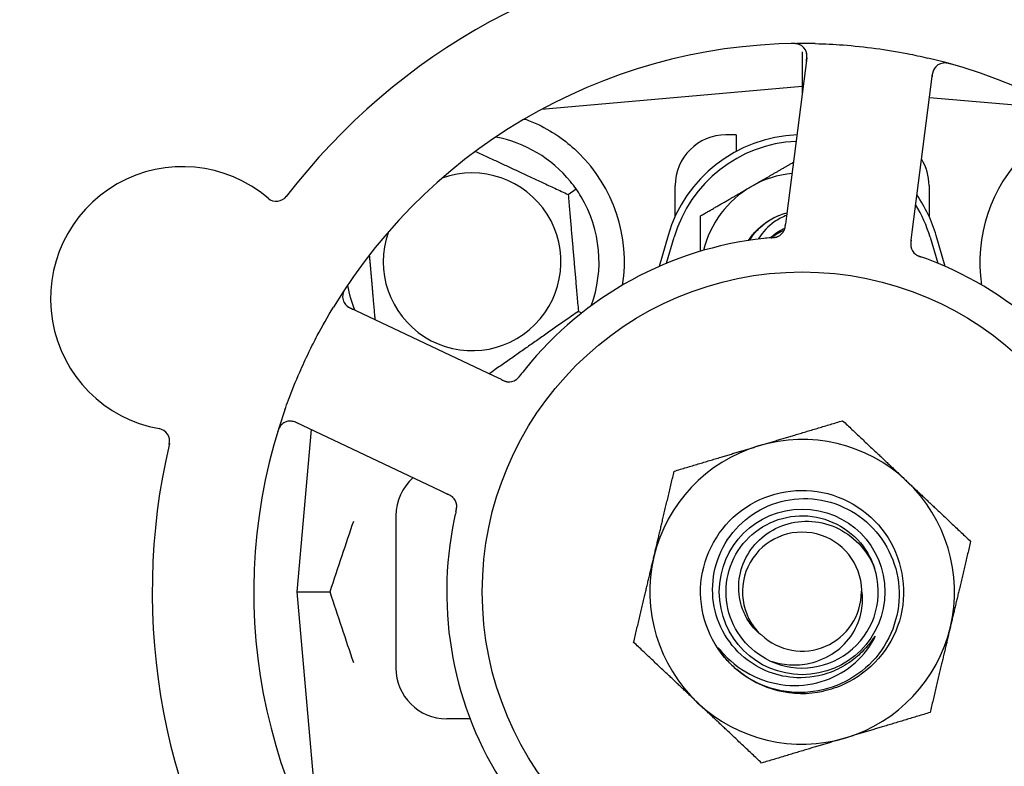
# Model space of a CAD drawing. Header units: inches. Extents: x 5 to 1128, y -85 to 748.
# Tile 77 of 256: x 158.49 to 160.92, y 227.17 to 229.01. Entities that reach past the tile are written whole.
import ezdxf

# ---------------------------------------------------------------- set-up
doc = ezdxf.new("R2010")
doc.units = ezdxf.units.IN
doc.header["$LTSCALE"] = 32
doc.header["$MEASUREMENT"] = 0
doc.layers.add('Dimension (ANSI)', color=7, linetype='Continuous', lineweight=25)
doc.layers.add('Visible (ANSI)', color=7, linetype='Continuous', lineweight=30)
doc.styles.add('Note Text (ANSI)', font='tahoma.ttf')
doc.dimstyles.new('SB Fraction-16 (ANSI)', dxfattribs={"dimscale": 32, "dimtxt": 0.125, "dimasz": 0.098425, "dimexe": 0.125, "dimexo": 0.0625, "dimgap": 0.031496, "dimtad": 0, "dimtih": 1, "dimtoh": 1, "dimdec": 4, "dimrnd": 1e-08, "dimzin": 0, "dimdsep": 46, "dimlunit": 5, "dimtxsty": 'Note Text (ANSI)', "dimcen": 0.09, "dimdle": 0.393701, "dimclrd": 256, "dimclre": 256, "dimclrt": 256, "dimadec": 0, "dimazin": 3, "dimtfac": 0.96, "dimtofl": 0, "dimtmove": 0, "dimatfit": 3, "dimfxl": 1, "dimfrac": 2, "dimtolj": 1, "dimtzin": 12, "dimlwd": -1, "dimlwe": -1, "dimarcsym": 0})

# ---------------------------------------------------------------- blocks, each defined once
blk = doc.blocks.new('*D16')
at = {"layer": 'Defpoints', "color": 0, "transparency": 16777216}
for p in [(170.3073, 471.9837), (79.417, 159.272), (130.3698, 159.272)]:
    blk.add_point(p, dxfattribs=at)
at = {"layer": 'Dimension (ANSI)', "transparency": 16777216}
for p, q in [((168.3073, 471.9837), (75.417, 471.9837)), ((79.417, 468.8341), (79.417, 327.6609)), ((79.417, 162.4216), (79.417, 320.5948)), ((128.3698, 159.272), (75.417, 159.272))]:
    blk.add_line(p, q, dxfattribs=at)
for points in [[(78.8921, 468.8341), (79.9419, 468.8341), (79.417, 471.9837)], [(78.8921, 162.4216), (79.9419, 162.4216), (79.417, 159.272)]]:
    blk.add_solid(points, dxfattribs=at)
at = {"layer": 'Dimension (ANSI)', "transparency": 16777216, "insert": (67.2142, 326.653), "char_height": 4, "attachment_point": 1, "style": 'Note Text (ANSI)'}
blk.add_mtext('\\A1;312 11/16', dxfattribs=at)

msp = doc.modelspace()

# ---------------------------------------------------------------- linework, layer by layer
at = {"layer": 'Visible (ANSI)'}
for p, q in [((160.418, 228.93144), (160.418, 228.84545)), ((160.42977, 228.91633), (160.37972, 228.52652)), ((160.68868, 228.48685), (160.73873, 228.87666)), ((160.418, 228.84545), (159.77602, 228.78928)), ((160.418, 228.84545), (160.418, 228.82469)), ((160.42064, 228.84522), (160.418, 228.84545)), ((161.05999, 228.78928), (160.73121, 228.81805)), ((159.77925, 228.79103), (159.77925, 228.78957)), ((160.2555, 228.7267), (160.2305, 228.7267)), ((160.2555, 228.7267), (160.2555, 228.68587)), ((159.84197, 228.57978), (159.86149, 228.59344)), ((160.1055, 228.52616), (160.1055, 228.6017)), ((160.7305, 228.6017), (160.7305, 228.52616)), ((160.37972, 228.52652), (160.37718, 228.50679)), ((160.088, 228.4792), (160.06567, 228.40263)), ((160.08426, 228.41055), (160.103, 228.47483)), ((160.68615, 228.46714), (160.68868, 228.48685)), ((160.733, 228.47483), (160.75175, 228.41055)), ((160.77034, 228.40263), (160.748, 228.4792)), ((159.65982, 228.13266), (159.30455, 228.30072)), ((159.86713, 228.2922), (159.87556, 228.28827)), ((159.67778, 228.12416), (159.65982, 228.13266)), ((159.17135, 228.01913), (159.52662, 227.85108)), ((159.20921, 228.00123), (159.17425, 227.6017)), ((159.52662, 227.85108), (159.5446, 227.84257)), ((159.418, 227.7892), (159.418, 227.4142)), ((159.17425, 227.6017), (159.25572, 227.6017)), ((159.17425, 227.6017), (159.23042, 226.95972)), ((159.60071, 227.2892), (159.543, 227.2892))]:
    msp.add_line(p, q, dxfattribs=at)
for radius in [0.7875, 0.20385]:
    msp.add_circle((160.418, 227.6017), radius, dxfattribs=at)
for centre, radius, start, end in [((160.418, 227.6017), 1.6, 94.81714, 142.5497), ((160.418, 227.6017), 1.35, 88.62287, 148.74397), ((160.39877, 228.92031), 0.03125, 352.68342, 90.83549), ((160.418, 227.6017), 1.35, 16.62287, 76.74397), ((160.76973, 228.87268), 0.03125, 74.53135, 172.68342), ((159.6055, 228.4142), 0.3125, 39.15807, 79.28378), ((160.418, 228.38295), 0.34375, 92.10255, 163.7398), ((160.418, 228.38295), 0.32812, 92.55546, 163.7398), ((160.2305, 228.6017), 0.125, 90, 180), ((159.6055, 228.4142), 0.375, 351.21293, 45.72238), ((160.6055, 228.6017), 0.125, 0, 31.69426), ((161.2305, 228.4142), 0.375, 134.27762, 188.78707), ((158.89257, 228.32331), 0.325, 49.56477, 259.80207), ((159.6055, 228.4142), 0.21875, 160.34111, 109.65889), ((160.418, 228.38295), 0.25, 95.68783, 120), ((160.418, 228.38295), 0.25, 120, 166.26096), ((159.12363, 228.59447), 0.03125, 229.56477, 322.51231), ((159.6055, 228.4142), 0.3125, 339.72028, 30.84193), ((160.418, 228.38295), 0.34375, 16.2602, 34.73634), ((160.418, 228.38295), 0.32812, 16.2602, 31.61609), ((160.418, 228.38295), 0.15625, 105.94214, 109.71036), ((160.418, 228.38295), 0.11727, 112.2465, 129.43252), ((160.34545, 228.50504), 0.03125, 293.46904, 335.46837), ((160.418, 227.6017), 0.875, 96.19111, 141.17573), ((160.71641, 228.45741), 0.03125, 190.67765, 232.13682), ((160.418, 227.6017), 0.875, 24.19111, 69.17573), ((159.31792, 228.32897), 0.03125, 146.53135, 244.68342), ((159.6055, 228.4142), 0.3125, 190.71622, 202.42184), ((159.69638, 228.14993), 0.03125, 262.67765, 304.13682), ((160.418, 227.6017), 1.35, 160.62287, 220.74397), ((159.15799, 227.99089), 0.03125, 64.68342, 162.83549), ((158.8295, 227.97269), 0.03125, 346.85452, 79.80207), ((160.418, 227.6017), 1.6, 166.81714, 214.5497), ((160.418, 227.6017), 0.375, 106.68342, 166.68342), ((160.418, 227.6017), 0.375, 46.68342, 106.68342), ((159.543, 227.7892), 0.125, 131.64189, 180), ((160.418, 227.6017), 0.375, 346.68342, 46.68342), ((159.53645, 227.81185), 0.03125, 5.46904, 47.46837), ((160.418, 227.6017), 0.875, 168.19111, 213.17573), ((160.418, 227.6017), 0.14696, 1.25861, 225.29572), ((160.418, 227.6017), 0.375, 166.68342, 226.68342), ((160.418, 227.6017), 0.1875, 244.71096, 18.15663), ((160.418, 227.6017), 0.14583, 226.55117, 0.00317), ((160.418, 227.6017), 0.375, 286.68342, 346.68342), ((159.543, 227.4142), 0.125, 180, 270), ((160.418, 227.6017), 0.25, 226.19222, 229.96044), ((160.418, 227.6017), 0.25, 229.96044, 282.10596), ((160.418, 227.6017), 0.375, 226.68342, 286.68342)]:
    msp.add_arc(centre, radius, start, end, dxfattribs=at)
for points, knots in [([(160.41195, 228.94865), (160.41169, 228.94876), (160.41136, 228.9489), (160.41024, 228.94935), (160.40936, 228.94966), (160.40734, 228.95023), (160.40611, 228.95052), (160.40394, 228.95088), (160.40325, 228.95097), (160.4015, 228.95118), (160.4004, 228.95128), (160.39807, 228.95142), (160.39681, 228.95146), (160.39485, 228.95148), (160.39411, 228.95148), (160.39266, 228.95146), (160.39195, 228.95145), (160.39123, 228.95144)], [0.051298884, 0.051298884, 0.051298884, 0.051298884, 0.057269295, 0.057269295, 0.069785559, 0.069785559, 0.08363266, 0.08363266, 0.08945843, 0.08945843, 0.097820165, 0.097820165, 0.107290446, 0.107290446, 0.113094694, 0.113094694, 0.118968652, 0.118968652, 0.118968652, 0.118968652]), ([(160.45045, 228.95131), (160.47337, 228.95076), (160.49613, 228.94963), (160.54547, 228.94594), (160.57234, 228.94312), (160.62529, 228.93595), (160.65107, 228.93169), (160.69366, 228.92337), (160.71062, 228.91972), (160.72756, 228.91573)], [-0.73118965, -0.73118965, -0.73118965, -0.73118965, -0.55244576, -0.55244576, -0.34137939, -0.34137939, -0.13566771, -0.13566771, 0, 0, 0, 0]), ([(160.42874, 228.90829), (160.42886, 228.90922), (160.42898, 228.91017), (160.42941, 228.91383), (160.42965, 228.91654), (160.42976, 228.92109), (160.42968, 228.92304), (160.42933, 228.92621), (160.42907, 228.92763), (160.4285, 228.92984), (160.42824, 228.93066), (160.42794, 228.93151), (160.42788, 228.93169), (160.42782, 228.93184)], [0, 0, 0, 0, 0.007248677, 0.007248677, 0.028564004, 0.028564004, 0.047482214, 0.047482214, 0.065361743, 0.065361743, 0.076705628, 0.076705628, 0.079955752, 0.079955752, 0.079955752, 0.079955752]), ([(160.78487, 228.9009), (160.78427, 228.90107), (160.78367, 228.90124), (160.78205, 228.90168), (160.78101, 228.90195), (160.77907, 228.90242), (160.77817, 228.90262), (160.77584, 228.90309), (160.77439, 228.90332), (160.77186, 228.90363), (160.77073, 228.90372), (160.7688, 228.90379), (160.76797, 228.90378), (160.76632, 228.90371), (160.76552, 228.90363), (160.76463, 228.90351), (160.76444, 228.90348), (160.76428, 228.90345)], [0, 0, 0, 0, 0.005149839, 0.005149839, 0.013554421, 0.013554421, 0.020527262, 0.020527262, 0.031641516, 0.031641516, 0.041623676, 0.041623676, 0.051235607, 0.051235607, 0.06373445, 0.06373445, 0.067355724, 0.067355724, 0.067355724, 0.067355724]), ([(160.74448, 228.8911), (160.74431, 228.89086), (160.74411, 228.89056), (160.74313, 228.88905), (160.74229, 228.88751), (160.74104, 228.88459), (160.74053, 228.88317), (160.73947, 228.87944), (160.73895, 228.87705), (160.73837, 228.87353), (160.73822, 228.8725), (160.73794, 228.87051), (160.73782, 228.86955), (160.7377, 228.8686)], [0.058736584, 0.058736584, 0.058736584, 0.058736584, 0.064782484, 0.064782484, 0.086145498, 0.086145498, 0.103238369, 0.103238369, 0.123434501, 0.123434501, 0.131598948, 0.131598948, 0.13893919, 0.13893919, 0.13893919, 0.13893919]), ([(159.73661, 228.76554), (159.7474, 228.76151), (159.75843, 228.75679), (159.78655, 228.74321), (159.80618, 228.73184), (159.8399, 228.7075), (159.85432, 228.69535), (159.8673, 228.68269)], [1.39731378, 1.39731378, 1.39731378, 1.39731378, 1.49356897, 1.49356897, 1.66386875, 1.66386875, 1.79881771, 1.79881771, 1.79881771, 1.79881771]), ([(160.2862, 228.46667), (160.29092, 228.4742), (160.29629, 228.48133), (160.30227, 228.48793), (160.31942, 228.50684), (160.34141, 228.52112), (160.36542, 228.52974)], [9.99046979, 9.99046979, 9.99046979, 9.99046979, 10.16152319, 10.16152319, 10.16152319, 10.65156368, 10.65156368, 10.65156368, 10.65156368]), ([(160.28866, 228.46709), (160.29015, 228.46955), (160.29172, 228.47198), (160.29976, 228.48366), (160.3072, 228.49221), (160.32999, 228.51309), (160.34694, 228.52341), (160.3653, 228.53005)], [-0.25639672, -0.25639672, -0.25639672, -0.25639672, -0.23449039, -0.23449039, -0.1487662, -0.1487662, 0, 0, 0, 0]), ([(160.38, 228.52869), (160.36926, 228.52444), (160.35903, 228.51895), (160.33432, 228.50159), (160.3213, 228.48808), (160.31083, 228.47161), (160.31033, 228.4708), (160.30984, 228.46999)], [-0.61635944, -0.61635944, -0.61635944, -0.61635944, -0.52774982, -0.52774982, -0.38555901, -0.38555901, -0.37828525, -0.37828525, -0.37828525, -0.37828525]), ([(160.33977, 228.4732), (160.34162, 228.47496), (160.34352, 228.47667), (160.35452, 228.48591), (160.36463, 228.49212), (160.37546, 228.49677)], [-2.04013267, -2.04013267, -2.04013267, -2.04013267, -2.02048123, -2.02048123, -1.92997412, -1.92997412, -1.92997412, -1.92997412]), ([(160.37333, 228.49092), (160.37337, 228.491), (160.37341, 228.49109), (160.37354, 228.49136), (160.37364, 228.49157), (160.37405, 228.49248), (160.3744, 228.49335), (160.37513, 228.4955), (160.37551, 228.49688), (160.37614, 228.49973), (160.37641, 228.50122), (160.37673, 228.50338), (160.37683, 228.50405), (160.37696, 228.50507), (160.37701, 228.50541), (160.37709, 228.50608), (160.37714, 228.50641), (160.37718, 228.50674)], [0.038929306, 0.038929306, 0.038929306, 0.038929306, 0.040726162, 0.040726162, 0.043941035, 0.043941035, 0.054249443, 0.054249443, 0.066768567, 0.066768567, 0.078206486, 0.078206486, 0.083402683, 0.083402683, 0.086046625, 0.086046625, 0.088630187, 0.088630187, 0.088630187, 0.088630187]), ([(160.37369, 228.49164), (160.37369, 228.49164), (160.37369, 228.49165), (160.37372, 228.49171), (160.37382, 228.49192), (160.3741, 228.49255), (160.37431, 228.49305), (160.37474, 228.49418), (160.37496, 228.49482), (160.37521, 228.49563), (160.37527, 228.49584), (160.37569, 228.49737), (160.37608, 228.49916), (160.37655, 228.50207), (160.37668, 228.50294), (160.37686, 228.50431), (160.37692, 228.50478), (160.37705, 228.50574), (160.37711, 228.50625), (160.37718, 228.50674)], [0.028019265, 0.028019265, 0.028019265, 0.028019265, 0.028672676, 0.028672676, 0.033062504, 0.033062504, 0.040781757, 0.040781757, 0.051074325, 0.051074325, 0.054504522, 0.054504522, 0.075062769, 0.075062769, 0.083066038, 0.083066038, 0.087153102, 0.087153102, 0.091266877, 0.091266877, 0.091266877, 0.091266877]), ([(160.34205, 228.4734), (160.34158, 228.47336), (160.34107, 228.47331), (160.34052, 228.47326), (160.33564, 228.47283), (160.32898, 228.47218), (160.32364, 228.4716)], [0.48080563, 0.48080563, 0.48080563, 0.48080563, 0.5329828, 0.5329828, 0.5329828, 1, 1, 1, 1]), ([(160.34209, 228.4734), (160.34239, 228.47343), (160.34269, 228.47345), (160.34349, 228.47353), (160.344, 228.47357), (160.34558, 228.47372), (160.34667, 228.47384), (160.34893, 228.47412), (160.35012, 228.4743), (160.35244, 228.47472), (160.35353, 228.47497), (160.35567, 228.47555), (160.35662, 228.47588), (160.35777, 228.47633), (160.35808, 228.47646), (160.35832, 228.47656)], [0.001596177, 0.001596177, 0.001596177, 0.001596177, 0.00393777, 0.00393777, 0.007842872, 0.007842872, 0.016055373, 0.016055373, 0.025513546, 0.025513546, 0.037191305, 0.037191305, 0.054193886, 0.054193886, 0.06155888, 0.06155888, 0.06155888, 0.06155888]), ([(160.34209, 228.4734), (160.34263, 228.47345), (160.34318, 228.4735), (160.34426, 228.47359), (160.34481, 228.47364), (160.34661, 228.47382), (160.34788, 228.47396), (160.34994, 228.47425), (160.35078, 228.47438), (160.35268, 228.47474), (160.35367, 228.47497), (160.35541, 228.47545), (160.35618, 228.47571), (160.35738, 228.47616), (160.35788, 228.47637), (160.35817, 228.47649), (160.35821, 228.47651), (160.35822, 228.47652), (160.35822, 228.47652), (160.35822, 228.47652)], [0, 0, 0, 0, 0.004180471, 0.004180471, 0.008305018, 0.008305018, 0.018114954, 0.018114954, 0.025612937, 0.025612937, 0.036850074, 0.036850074, 0.047489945, 0.047489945, 0.056089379, 0.056089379, 0.058286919, 0.058286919, 0.058652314, 0.058652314, 0.058652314, 0.058652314]), ([(160.68615, 228.46714), (160.68608, 228.46662), (160.68602, 228.46609), (160.68589, 228.46506), (160.68582, 228.46456), (160.68569, 228.46343), (160.68562, 228.46281), (160.68539, 228.46059), (160.68528, 228.45917), (160.68522, 228.45693), (160.68523, 228.45596), (160.68534, 228.4542), (160.68542, 228.45343), (160.6856, 228.45217), (160.6857, 228.45162), (160.68576, 228.45129), (160.68577, 228.45125), (160.68577, 228.45125), (160.68577, 228.45125), (160.68577, 228.45125)], [0, 0, 0, 0, 0.004355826, 0.004355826, 0.008687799, 0.008687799, 0.014307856, 0.014307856, 0.029588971, 0.029588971, 0.043844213, 0.043844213, 0.054171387, 0.054171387, 0.06195455, 0.06195455, 0.063871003, 0.063871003, 0.063878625, 0.063878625, 0.063878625, 0.063878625]), ([(160.68615, 228.4671), (160.68611, 228.4668), (160.68607, 228.46651), (160.68586, 228.46489), (160.6857, 228.46352), (160.68542, 228.46066), (160.68532, 228.45914), (160.68527, 228.45644), (160.68531, 228.45522), (160.68549, 228.45296), (160.68566, 228.45188), (160.68583, 228.45098), (160.68586, 228.45085), (160.68588, 228.45073)], [0, 0, 0, 0, 0.002309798, 0.002309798, 0.012623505, 0.012623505, 0.02433842, 0.02433842, 0.035397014, 0.035397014, 0.047442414, 0.047442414, 0.049661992, 0.049661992, 0.049661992, 0.049661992]), ([(160.69664, 228.43321), (160.69682, 228.43307), (160.69706, 228.43288), (160.69776, 228.43236), (160.69829, 228.43199), (160.69942, 228.43127), (160.70002, 228.4309), (160.70126, 228.43023), (160.70188, 228.42991), (160.70339, 228.42918), (160.70433, 228.42876), (160.70574, 228.42817), (160.70616, 228.428), (160.70771, 228.42739), (160.70887, 228.42696), (160.71039, 228.42641), (160.71077, 228.42627), (160.71132, 228.42608), (160.71148, 228.42602), (160.71165, 228.42596)], [0.044252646, 0.044252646, 0.044252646, 0.044252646, 0.05067159, 0.05067159, 0.061250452, 0.061250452, 0.07105005, 0.07105005, 0.078610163, 0.078610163, 0.087196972, 0.087196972, 0.090753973, 0.090753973, 0.100050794, 0.100050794, 0.103147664, 0.103147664, 0.104517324, 0.104517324, 0.104517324, 0.104517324]), ([(160.69693, 228.43298), (160.69693, 228.43298), (160.69695, 228.43296), (160.69706, 228.43287), (160.69717, 228.43279), (160.69753, 228.43251), (160.69782, 228.4323), (160.69883, 228.4316), (160.69962, 228.43109), (160.70137, 228.43012), (160.70231, 228.42965), (160.70453, 228.42863), (160.70588, 228.42808), (160.70852, 228.42708), (160.70983, 228.42661), (160.71129, 228.42609), (160.71147, 228.42602), (160.71165, 228.42596)], [0.030853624, 0.030853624, 0.030853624, 0.030853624, 0.032941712, 0.032941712, 0.036385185, 0.036385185, 0.042347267, 0.042347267, 0.055267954, 0.055267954, 0.065838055, 0.065838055, 0.077516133, 0.077516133, 0.087897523, 0.087897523, 0.089364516, 0.089364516, 0.089364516, 0.089364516]), ([(159.29576, 228.35209), (159.29541, 228.35156), (159.29507, 228.35105), (159.29415, 228.34965), (159.29357, 228.34874), (159.29252, 228.34704), (159.29205, 228.34625), (159.29089, 228.34418), (159.29022, 228.34287), (159.28914, 228.34056), (159.28871, 228.33951), (159.28805, 228.3377), (159.2878, 228.33691), (159.28735, 228.33531), (159.28718, 228.33453), (159.28703, 228.33364), (159.28699, 228.33346), (159.28697, 228.3333)], [0, 0, 0, 0, 0.005149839, 0.005149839, 0.013554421, 0.013554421, 0.020527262, 0.020527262, 0.031641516, 0.031641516, 0.041623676, 0.041623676, 0.051235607, 0.051235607, 0.06373445, 0.06373445, 0.067355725, 0.067355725, 0.067355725, 0.067355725]), ([(159.14447, 228.04961), (159.14736, 228.05782), (159.15033, 228.06601), (159.162, 228.09726), (159.17118, 228.1199), (159.18821, 228.15888), (159.19577, 228.17526), (159.21037, 228.20532), (159.21731, 228.21902), (159.23689, 228.25606), (159.25001, 228.27921), (159.26394, 228.30217)], [-0.73117437, -0.73117437, -0.73117437, -0.73117437, -0.66329539, -0.66329539, -0.47009836, -0.47009836, -0.32966499, -0.32966499, -0.20932583, -0.20932583, 0, 0, 0, 0]), ([(159.2926, 228.31065), (159.29278, 228.31041), (159.293, 228.31012), (159.29413, 228.30873), (159.29534, 228.30746), (159.29772, 228.30537), (159.29892, 228.30444), (159.30214, 228.30228), (159.30426, 228.30104), (159.30742, 228.29941), (159.30836, 228.29894), (159.31016, 228.29806), (159.31103, 228.29765), (159.3119, 228.29724)], [0.058736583, 0.058736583, 0.058736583, 0.058736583, 0.064782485, 0.064782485, 0.086145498, 0.086145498, 0.103238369, 0.103238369, 0.123434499, 0.123434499, 0.131598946, 0.131598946, 0.138939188, 0.138939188, 0.138939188, 0.138939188]), ([(159.71329, 228.12365), (159.71349, 228.12378), (159.71373, 228.12395), (159.71445, 228.12446), (159.71496, 228.12484), (159.716, 228.1257), (159.71653, 228.12616), (159.71756, 228.12713), (159.71805, 228.12761), (159.71921, 228.12883), (159.7199, 228.12959), (159.72089, 228.13075), (159.72119, 228.1311), (159.72225, 228.13238), (159.72302, 228.13335), (159.72402, 228.13463), (159.72426, 228.13495), (159.72461, 228.1354), (159.72472, 228.13554), (159.72483, 228.13568)], [0.044252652, 0.044252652, 0.044252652, 0.044252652, 0.050671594, 0.050671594, 0.061250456, 0.061250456, 0.071050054, 0.071050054, 0.078610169, 0.078610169, 0.087196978, 0.087196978, 0.090753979, 0.090753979, 0.100050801, 0.100050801, 0.10314767, 0.10314767, 0.10451733, 0.10451733, 0.10451733, 0.10451733]), ([(159.71361, 228.12385), (159.71361, 228.12385), (159.71363, 228.12387), (159.71375, 228.12395), (159.71386, 228.12402), (159.71423, 228.12428), (159.71453, 228.12449), (159.71551, 228.12524), (159.71623, 228.12583), (159.71769, 228.1272), (159.71843, 228.12794), (159.72008, 228.12974), (159.72103, 228.13085), (159.7228, 228.13305), (159.72365, 228.13415), (159.7246, 228.13538), (159.72471, 228.13553), (159.72483, 228.13568)], [0.030853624, 0.030853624, 0.030853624, 0.030853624, 0.032941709, 0.032941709, 0.03638518, 0.03638518, 0.042347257, 0.042347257, 0.055267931, 0.055267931, 0.065838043, 0.065838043, 0.077516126, 0.077516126, 0.087897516, 0.087897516, 0.089364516, 0.089364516, 0.089364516, 0.089364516]), ([(159.67778, 228.12416), (159.67826, 228.12394), (159.67874, 228.12371), (159.67968, 228.12327), (159.68013, 228.12305), (159.68117, 228.12258), (159.68174, 228.12232), (159.68377, 228.12141), (159.6851, 228.12087), (159.6872, 228.12012), (159.68813, 228.11983), (159.68984, 228.11939), (159.69059, 228.11923), (159.69185, 228.11901), (159.69241, 228.11893), (159.69273, 228.11889), (159.69278, 228.11889), (159.69278, 228.11889), (159.69278, 228.11889), (159.69278, 228.11889)], [0, 0, 0, 0, 0.004355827, 0.004355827, 0.008687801, 0.008687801, 0.014307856, 0.014307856, 0.029588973, 0.029588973, 0.043844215, 0.043844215, 0.054171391, 0.054171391, 0.061954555, 0.061954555, 0.063871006, 0.063871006, 0.063878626, 0.063878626, 0.063878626, 0.063878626]), ([(159.67782, 228.12414), (159.67809, 228.12402), (159.67836, 228.12389), (159.67984, 228.12319), (159.68109, 228.12261), (159.68372, 228.12146), (159.68513, 228.1209), (159.68768, 228.12002), (159.68886, 228.11968), (159.69107, 228.11915), (159.69215, 228.11898), (159.69306, 228.11886), (159.69319, 228.11885), (159.6933, 228.11883)], [0, 0, 0, 0, 0.002309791, 0.002309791, 0.012623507, 0.012623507, 0.024338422, 0.024338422, 0.035397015, 0.035397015, 0.047442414, 0.047442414, 0.049661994, 0.049661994, 0.049661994, 0.049661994]), ([(159.13511, 228.01217), (159.13492, 228.01196), (159.13468, 228.01169), (159.13391, 228.01077), (159.13335, 228.01002), (159.13218, 228.00828), (159.13153, 228.0072), (159.13052, 228.00525), (159.13021, 228.00462), (159.12947, 228.00302), (159.12904, 228.002), (159.12818, 227.99983), (159.12776, 227.99864), (159.12713, 227.99678), (159.1269, 227.99608), (159.12647, 227.99469), (159.12626, 227.99402), (159.12605, 227.99333)], [0.051298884, 0.051298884, 0.051298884, 0.051298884, 0.057269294, 0.057269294, 0.069785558, 0.069785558, 0.083632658, 0.083632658, 0.089458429, 0.089458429, 0.097820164, 0.097820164, 0.107290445, 0.107290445, 0.113094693, 0.113094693, 0.118968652, 0.118968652, 0.118968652, 0.118968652]), ([(159.17868, 228.01567), (159.17783, 228.01607), (159.17697, 228.01648), (159.17362, 228.01802), (159.17112, 228.01909), (159.16682, 228.0206), (159.16495, 228.02112), (159.16182, 228.02177), (159.16038, 228.02196), (159.15811, 228.0221), (159.15725, 228.02211), (159.15635, 228.02209), (159.15616, 228.02208), (159.156, 228.02207)], [0, 0, 0, 0, 0.007248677, 0.007248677, 0.028564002, 0.028564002, 0.047482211, 0.047482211, 0.06536174, 0.06536174, 0.076705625, 0.076705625, 0.079955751, 0.079955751, 0.079955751, 0.079955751]), ([(159.5585, 227.834), (159.55844, 227.83406), (159.55837, 227.83413), (159.55814, 227.83434), (159.55798, 227.83449), (159.55724, 227.83517), (159.55652, 227.83577), (159.5547, 227.83713), (159.55351, 227.83792), (159.55099, 227.8394), (159.54966, 227.84011), (159.54771, 227.84108), (159.54709, 227.84138), (159.54617, 227.84183), (159.54585, 227.84197), (159.54524, 227.84226), (159.54494, 227.84241), (159.54464, 227.84255)], [0.038929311, 0.038929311, 0.038929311, 0.038929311, 0.040726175, 0.040726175, 0.043941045, 0.043941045, 0.054249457, 0.054249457, 0.066768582, 0.066768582, 0.078206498, 0.078206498, 0.083402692, 0.083402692, 0.086046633, 0.086046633, 0.088630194, 0.088630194, 0.088630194, 0.088630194]), ([(159.55792, 227.83456), (159.55792, 227.83456), (159.55792, 227.83457), (159.55787, 227.83461), (159.5577, 227.83477), (159.55719, 227.83523), (159.55678, 227.83558), (159.55583, 227.83635), (159.5553, 227.83675), (159.5546, 227.83724), (159.55442, 227.83736), (159.55309, 227.83824), (159.55151, 227.83916), (159.54889, 227.84051), (159.5481, 227.8409), (159.54686, 227.84149), (159.54643, 227.8417), (159.54555, 227.84212), (159.54509, 227.84234), (159.54464, 227.84255)], [0.028019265, 0.028019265, 0.028019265, 0.028019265, 0.028672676, 0.028672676, 0.033062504, 0.033062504, 0.040781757, 0.040781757, 0.051074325, 0.051074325, 0.054504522, 0.054504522, 0.07506277, 0.07506277, 0.083066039, 0.083066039, 0.087153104, 0.087153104, 0.091266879, 0.091266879, 0.091266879, 0.091266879]), ([(160.24494, 227.42128), (160.19428, 227.46988), (160.16563, 227.54059), (160.16817, 227.61075), (160.17071, 227.68088), (160.20438, 227.74932), (160.2584, 227.79412), (160.3124, 227.83891), (160.38585, 227.85936), (160.45522, 227.84891), (160.52621, 227.83823), (160.5917, 227.7953), (160.62983, 227.73447), (160.66757, 227.67427), (160.67787, 227.59759), (160.65737, 227.52956), (160.63689, 227.46161), (160.58602, 227.40344), (160.5214, 227.37409), (160.50508, 227.36667), (160.48795, 227.36113), (160.47042, 227.35745)], [5.2445607, 5.2445607, 5.2445607, 5.2445607, 6.086966, 6.086966, 6.086966, 6.9291128, 6.9291128, 6.9291128, 7.7710085, 7.7710085, 7.7710085, 8.6324711, 8.6324711, 8.6324711, 9.4850832, 9.4850832, 9.4850832, 10.3367446, 10.3367446, 10.3367446, 10.5518672, 10.5518672, 10.5518672, 10.5518672]), ([(159.56551, 227.79887), (159.56557, 227.79917), (159.56564, 227.79946), (159.56582, 227.80025), (159.56594, 227.80074), (159.56628, 227.80229), (159.56651, 227.80336), (159.56693, 227.8056), (159.56713, 227.80679), (159.56745, 227.80913), (159.56755, 227.81024), (159.56766, 227.81245), (159.56764, 227.81345), (159.56757, 227.81469), (159.56754, 227.81503), (159.56752, 227.81529)], [0.001596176, 0.001596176, 0.001596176, 0.001596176, 0.003937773, 0.003937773, 0.007842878, 0.007842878, 0.016055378, 0.016055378, 0.025513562, 0.025513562, 0.03719134, 0.03719134, 0.0541939, 0.0541939, 0.061558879, 0.061558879, 0.061558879, 0.061558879]), ([(159.56551, 227.79887), (159.56563, 227.79941), (159.56575, 227.79994), (159.566, 227.801), (159.56612, 227.80153), (159.56651, 227.80331), (159.56677, 227.80455), (159.56713, 227.8066), (159.56726, 227.80744), (159.56751, 227.80936), (159.56759, 227.81038), (159.56767, 227.81217), (159.56767, 227.81298), (159.56761, 227.81427), (159.56757, 227.8148), (159.56754, 227.81512), (159.56753, 227.81516), (159.56753, 227.81518), (159.56753, 227.81518), (159.56753, 227.81518)], [0, 0, 0, 0, 0.004180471, 0.004180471, 0.008305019, 0.008305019, 0.018114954, 0.018114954, 0.025612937, 0.025612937, 0.036850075, 0.036850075, 0.047489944, 0.047489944, 0.05608938, 0.05608938, 0.05828692, 0.05828692, 0.058652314, 0.058652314, 0.058652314, 0.058652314]), ([(160.40522, 227.39046), (160.38173, 227.39124), (160.35854, 227.39592), (160.31443, 227.41272), (160.29383, 227.42479), (160.25396, 227.45803), (160.23605, 227.48017), (160.20954, 227.5303), (160.2013, 227.55786), (160.19576, 227.61489), (160.19863, 227.64382), (160.21533, 227.69924), (160.22911, 227.72518), (160.26599, 227.77056), (160.28881, 227.78951), (160.34068, 227.81777), (160.36927, 227.82672), (160.42858, 227.83324), (160.45872, 227.83063), (160.51662, 227.81397), (160.54379, 227.79997), (160.59149, 227.76221), (160.61149, 227.73872), (160.64156, 227.68515), (160.65124, 227.65554), (160.65879, 227.59399), (160.65648, 227.56262), (160.63993, 227.50224), (160.62575, 227.47383), (160.58715, 227.42379), (160.56302, 227.4027), (160.5078, 227.37077), (160.47718, 227.36033), (160.44543, 227.35603)], [-3.5801326, -3.5801326, -3.5801326, -3.5801326, -3.4004535, -3.4004535, -3.2191752, -3.2191752, -3.0035583, -3.0035583, -2.7857358, -2.7857358, -2.5657084, -2.5657084, -2.3434763, -2.3434763, -2.1190401, -2.1190401, -1.8924003, -1.8924003, -1.6635571, -1.6635571, -1.4325112, -1.4325112, -1.1992628, -1.1992628, -0.9638125, -0.9638125, -0.7261606, -0.7261606, -0.4863077, -0.4863077, -0.244254, -0.244254, 0, 0, 0, 0]), ([(159.5655, 227.79884), (159.56539, 227.79837), (159.56528, 227.79787), (159.56515, 227.79734), (159.56406, 227.79257), (159.56262, 227.78603), (159.56152, 227.78077)], [0.48080563, 0.48080563, 0.48080563, 0.48080563, 0.5329828, 0.5329828, 0.5329828, 1, 1, 1, 1]), ([(160.33791, 227.43217), (160.28662, 227.4564), (160.24758, 227.50511), (160.2351, 227.56044), (160.22262, 227.61577), (160.23696, 227.67652), (160.27287, 227.72042), (160.30871, 227.76423), (160.36525, 227.79032), (160.42184, 227.78916), (160.47853, 227.788), (160.53405, 227.75951), (160.56805, 227.71413), (160.58028, 227.69782), (160.58962, 227.67945), (160.5959, 227.66007)], [5.153766, 5.153766, 5.153766, 5.153766, 6.061332, 6.061332, 6.061332, 6.968806, 6.968806, 6.968806, 7.8744508, 7.8744508, 7.8744508, 8.7817425, 8.7817425, 8.7817425, 9.107885, 9.107885, 9.107885, 9.107885]), ([(160.31463, 227.49725), (160.30544, 227.50505), (160.29725, 227.51396), (160.28241, 227.53463), (160.2761, 227.54652), (160.2644, 227.57795), (160.26118, 227.59804), (160.26257, 227.6389), (160.26737, 227.65926), (160.28466, 227.69755), (160.29718, 227.71502), (160.32857, 227.74463), (160.34727, 227.75633), (160.38862, 227.77218), (160.41093, 227.77599), (160.45634, 227.7749), (160.47898, 227.76981), (160.5216, 227.75108), (160.54107, 227.73743), (160.57416, 227.70308), (160.58729, 227.68257), (160.59617, 227.66013)], [-1.5503297, -1.5503297, -1.5503297, -1.5503297, -1.4577971, -1.4577971, -1.3550285, -1.3550285, -1.200467, -1.200467, -1.0416694, -1.0416694, -0.8786368, -0.8786368, -0.7113708, -0.7113708, -0.5398726, -0.5398726, -0.3641439, -0.3641439, -0.1841858, -0.1841858, 0, 0, 0, 0]), ([(160.33791, 227.43217), (160.35363, 227.42669), (160.37002, 227.42334), (160.4034, 227.42119), (160.42023, 227.42246), (160.45858, 227.43095), (160.47938, 227.43999), (160.5154, 227.46513), (160.53048, 227.48069), (160.55309, 227.516), (160.56072, 227.53519), (160.56729, 227.57174), (160.56752, 227.58851), (160.56492, 227.60493)], [-0.89666376, -0.89666376, -0.89666376, -0.89666376, -0.7697294, -0.7697294, -0.64162523, -0.64162523, -0.47009117, -0.47009117, -0.30597672, -0.30597672, -0.14928046, -0.14928046, -0.02134877, -0.02134877, -0.02134877, -0.02134877]), ([(160.21819, 227.45616), (160.23802, 227.43281), (160.26202, 227.41337), (160.31623, 227.38446), (160.34598, 227.37534), (160.40639, 227.36932), (160.43643, 227.37212), (160.49279, 227.38902), (160.51866, 227.40261), (160.5629, 227.43852), (160.58104, 227.46022), (160.59442, 227.48483)], [-1.1317323, -1.1317323, -1.1317323, -1.1317323, -0.8984595, -0.8984595, -0.6634575, -0.6634575, -0.435379, -0.435379, -0.2142259, -0.2142259, 0, 0, 0, 0]), ([(160.59442, 227.48483), (160.59522, 227.4863), (160.59608, 227.48796), (160.59705, 227.49007), (160.59748, 227.49105), (160.59771, 227.49186), (160.59775, 227.49202), (160.59777, 227.4922), (160.59777, 227.49225), (160.59776, 227.49232), (160.59775, 227.49234), (160.59773, 227.49237), (160.59772, 227.49238), (160.59769, 227.4924), (160.59768, 227.4924), (160.59764, 227.4924), (160.59761, 227.49239), (160.59754, 227.49236), (160.59749, 227.49233), (160.5973, 227.49219), (160.59711, 227.492), (160.59625, 227.49104), (160.59529, 227.48976), (160.58955, 227.48197), (160.58006, 227.46829), (160.56486, 227.45326)], [-0.32002064, -0.32002064, -0.32002064, -0.32002064, -0.25037654, -0.25037654, -0.22022079, -0.22022079, -0.21319305, -0.21319305, -0.21059304, -0.21059304, -0.20923641, -0.20923641, -0.20821255, -0.20821255, -0.20712521, -0.20712521, -0.2055378, -0.2055378, -0.20262718, -0.20262718, -0.19315319, -0.19315319, -0.1629071, -0.1629071, 0, 0, 0, 0]), ([(160.24494, 227.42128), (160.23711, 227.42883), (160.22975, 227.43697), (160.21774, 227.45253), (160.21405, 227.45828), (160.21222, 227.46166), (160.21189, 227.46229), (160.21168, 227.46285), (160.21165, 227.46297), (160.21162, 227.46311), (160.21162, 227.46315), (160.21163, 227.4632), (160.21163, 227.46322), (160.21164, 227.46325), (160.21165, 227.46326), (160.21167, 227.46327), (160.21169, 227.46328), (160.21172, 227.46328), (160.21175, 227.46327), (160.21182, 227.46325), (160.21187, 227.46322), (160.21273, 227.46265), (160.21505, 227.45986), (160.21819, 227.45616)], [-0.28928031, -0.28928031, -0.28928031, -0.28928031, -0.16787143, -0.16787143, -0.06646306, -0.06646306, -0.04917499, -0.04917499, -0.04476579, -0.04476579, -0.04306859, -0.04306859, -0.04215282, -0.04215282, -0.04143605, -0.04143605, -0.040655, -0.040655, -0.03948059, -0.03948059, -0.0370912, -0.0370912, 0, 0, 0, 0]), ([(160.56486, 227.45326), (160.55495, 227.44345), (160.54419, 227.43463), (160.51901, 227.41776), (160.50443, 227.41022), (160.46234, 227.39424), (160.43385, 227.38952), (160.40522, 227.39046)], [-0.44935864, -0.44935864, -0.44935864, -0.44935864, -0.34320731, -0.34320731, -0.21838639, -0.21838639, 0, 0, 0, 0]), ([(160.44543, 227.35603), (160.42797, 227.35366), (160.4103, 227.35322), (160.37491, 227.35617), (160.35729, 227.35962), (160.30982, 227.3745), (160.28153, 227.38991), (160.25717, 227.4103)], [-0.51193076, -0.51193076, -0.51193076, -0.51193076, -0.37804019, -0.37804019, -0.24204071, -0.24204071, 0, 0, 0, 0])]:
    msp.add_open_spline(points, degree=3, knots=knots, dxfattribs=at)
for points, weights in [([(159.73347, 228.76528), (159.73504, 228.76541), (159.73661, 228.76554)], [0.999914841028, 0.999914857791, 0.999914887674]), ([(159.61393, 228.68612), (159.72457, 228.63453), (159.84197, 228.57978)], [1.07748863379, 1.18694802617, 1.04422863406]), ([(160.293, 228.59946), (160.34221, 228.62787), (160.39678, 228.65937)], [1, 1.03200893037, 1.01002889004]), ([(160.168, 228.52729), (160.23499, 228.56596), (160.293, 228.59946)], [1, 1.0379548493, 1]), ([(159.84197, 228.57978), (159.85455, 228.43599), (159.86713, 228.2922)], [1.04422863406, 1.20577136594, 1.04422863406]), ([(160.168, 228.44023), (160.168, 228.48119), (160.168, 228.52729)], [1.01840264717, 1.02228011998, 1]), ([(159.36706, 228.27115), (159.35972, 228.35504), (159.35304, 228.43138)], [1.06521891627, 1.14516515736, 1.11819795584]), ([(159.86713, 228.2922), (159.75546, 228.21401), (159.64756, 228.13846)], [1.04422863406, 1.19550179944, 1.06346205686]), ([(160.31035, 227.96092), (160.4066, 227.98976), (160.51774, 228.02307)], [1, 1.0379548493, 1]), ([(160.51774, 228.02307), (160.60216, 227.94347), (160.67526, 227.87454)], [1, 1.0379548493, 1]), ([(160.10295, 227.89876), (160.21409, 227.93207), (160.31035, 227.96092)], [1, 1.0379548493, 1]), ([(160.05309, 227.68808), (160.07623, 227.78585), (160.10295, 227.89876)], [1, 1.0379548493, 1]), ([(160.67526, 227.87454), (160.74837, 227.80561), (160.83279, 227.72601)], [1, 1.0379548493, 1]), ([(160.83279, 227.72601), (160.80606, 227.61311), (160.78292, 227.51533)], [1, 1.0379548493, 1]), ([(160.00322, 227.47739), (160.02994, 227.5903), (160.05309, 227.68808)], [1, 1.0379548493, 1]), ([(160.78292, 227.51533), (160.75978, 227.41755), (160.73305, 227.30464)], [1, 1.0379548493, 1]), ([(160.16074, 227.32886), (160.08763, 227.39779), (160.00322, 227.47739)], [1, 1.0379548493, 1]), ([(160.31827, 227.18033), (160.23385, 227.25993), (160.16074, 227.32886)], [1, 1.0379548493, 1]), ([(160.73305, 227.30464), (160.62191, 227.27133), (160.52566, 227.24249)], [1, 1.0379548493, 1]), ([(160.52566, 227.24249), (160.42941, 227.21364), (160.31827, 227.18033)], [1, 1.0379548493, 1])]:
    msp.add_rational_spline(points, weights, degree=2, dxfattribs=at)
for points in [[(159.86149, 228.59344), (159.85711, 228.59969), (159.85238, 228.60593), (159.84782, 228.61153)], [(159.87381, 228.57441), (159.8701, 228.58062), (159.86586, 228.5872), (159.86149, 228.59344)], [(160.37509, 228.53319), (160.37697, 228.53373), (160.37886, 228.53423), (160.38077, 228.53469)], [(160.37509, 228.53319), (160.37704, 228.53374), (160.37894, 228.53423), (160.38076, 228.53467)], [(160.72907, 228.41954), (160.72348, 228.42167), (160.7163, 228.4243), (160.71164, 228.42596)], [(159.73631, 228.15027), (159.73257, 228.14561), (159.72785, 228.13959), (159.72483, 228.13568)], [(159.25572, 227.6017), (159.27537, 227.66198), (159.29549, 227.72138), (159.31403, 227.77601)], [(159.31403, 227.42739), (159.29549, 227.48201), (159.27537, 227.54143), (159.25572, 227.6017)], [(160.56384, 227.60171), (160.56421, 227.60278), (160.56457, 227.60385), (160.56492, 227.60493)], [(160.31463, 227.49725), (160.31565, 227.49677), (160.31668, 227.49629), (160.31771, 227.49583)]]:
    msp.add_open_spline(points, degree=3, dxfattribs=at)

# ---------------------------------------------------------------- dimensions: what is measured, and where the dimension line sits
at = {"layer": 'Dimension (ANSI)'}
dim = msp.add_linear_dim(base=(79.41701, 159.27197), p1=(170.30726, 471.98367), p2=(130.36976, 159.27197), angle=270, dimstyle='SB Fraction-16 (ANSI)', override={"dimgap": 0.031496, "dimdec": 4, "dimtol": 0, "dimlim": 0, "dimtp": 0, "dimtm": 0, "dimtdec": 2, "dimatfit": 1}, dxfattribs=at)
dim.commit()
dim.dimension.update_dxf_attribs({"geometry": '*D16', "text_midpoint": (79.41701, 324.12782), "dimtype": 160})

doc.saveas('drawing.dxf')
